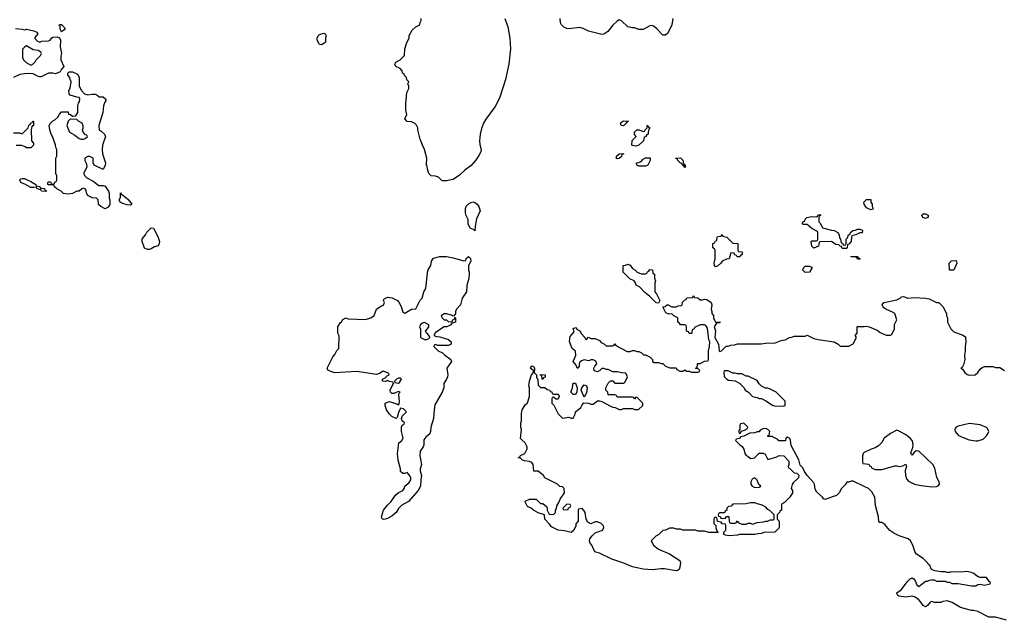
# Model space of a CAD drawing. Header units: inches. Extents: x 2494115 to 2685112, y 774173 to 915163.
# Tile 196 of 215: x 2645407 to 2654411, y 876824 to 882318. Entities that reach past the tile are written whole.
import ezdxf

# ---------------------------------------------------------------- set-up
doc = ezdxf.new("R2010")
doc.units = ezdxf.units.IN
doc.header["$MEASUREMENT"] = 0
for name, color, linetype in [('C6847', 7, 'Continuous'), ('C6848', 7, 'Continuous'), ('C6857', 7, 'Continuous'), ('C6858', 7, 'Continuous')]:
    doc.layers.add(name, color=color, linetype=linetype)

msp = doc.modelspace()

# ---------------------------------------------------------------- linework, layer by layer
at = {"layer": 'C6847', "color": 5, "elevation": 60}
for points in [[(2649517.7, 880000), (2649516, 879950), (2649494.8, 879890), (2649492.5, 879827.5), (2649454.8, 879770), (2649438, 879710), (2649402, 879670), (2649392, 879650), (2649392, 879628), (2649374, 879606), (2649356.4, 879616.4), (2649310, 879628), (2649290, 879628), (2649262, 879610), (2649272, 879590), (2649290, 879572), (2649311.6, 879571.6), (2649330, 879554), (2649362, 879558), (2649367.3, 879572.7), (2649382, 879578), (2649386, 879594), (2649390, 879594), (2649394, 879590), (2649392, 879550), (2649358, 879542), (2649350, 879526), (2649314, 879510), (2649290, 879508.7), (2649210, 879458), (2649194, 879430), (2649219.6, 879419.6), (2649250, 879418), (2649330, 879391.3), (2649354, 879370), (2649352, 879350), (2649330, 879338), (2649230, 879338), (2649210, 879346), (2649198, 879342), (2649194, 879330), (2649234, 879290), (2649274, 879270), (2649291.6, 879251.6), (2649350.7, 879210.7), (2649356, 879190), (2649314.8, 879130), (2649321, 879070), (2649318, 879050), (2649311.3, 879030), (2649284.7, 878990), (2649284.7, 878950), (2649271, 878910), (2649204.5, 878795.5), (2649196, 878750), (2649190.7, 878670.7), (2649167.3, 878590), (2649164, 878550), (2649157.3, 878530), (2649121.6, 878498.4), (2649104.5, 878475.5), (2649102.8, 878430), (2649097.3, 878410), (2649070.8, 878370), (2649066.8, 878330), (2649080.7, 878250), (2649070.8, 878210), (2649070.9, 878190.9), (2649082.8, 878150), (2649075.5, 878110), (2649072.4, 878050), (2649050.5, 878010), (2648962.8, 877910), (2648902.8, 877877.2), (2648872.7, 877847.3), (2648850.3, 877809.7), (2648810, 877777.2), (2648770, 877754), (2648750, 877748.7), (2648730, 877746), (2648718, 877758), (2648715.3, 877770), (2648734, 877830), (2648770, 877876), (2648804, 877910), (2648844, 877970), (2648868.7, 877990), (2648910, 878011.3), (2648924, 878030), (2648930, 878052), (2648970, 878084.7), (2648984, 878110), (2648984, 878130), (2648970, 878155.3), (2648950, 878175.3), (2648930, 878168), (2648910, 878168), (2648890, 878186), (2648888.7, 878210), (2648869.3, 878289.3), (2648862, 878350), (2648873.6, 878446.4), (2648902, 878470), (2648915.3, 878490), (2648898, 878550), (2648898, 878590), (2648906, 878610), (2648922, 878618), (2648926, 878630), (2648906, 878650), (2648898, 878670), (2648906, 878690), (2648946, 878730), (2648918, 878758), (2648890, 878766), (2648870, 878726), (2648859.6, 878680.4), (2648850, 878668.7), (2648808.9, 878688.9), (2648789.1, 878709.1), (2648762, 878750), (2648748, 878790), (2648750, 878811.3), (2648790, 878824.7), (2648862, 878802), (2648870, 878794), (2648876.4, 878803.6), (2648879, 878821), (2648875.3, 878890), (2648878, 878902), (2648886, 878910), (2648870, 878918), (2648830, 878898), (2648810, 878898), (2648798, 878910), (2648795.3, 878930), (2648818, 878982), (2648826, 878990), (2648822, 879002), (2648790, 879008), (2648770, 879018), (2648751.1, 879008.9), (2648726, 879010), (2648726, 879030), (2648755.3, 879044.7), (2648763.1, 879056.9), (2648786, 879070), (2648782, 879082), (2648750, 879098), (2648730, 879102), (2648698, 879082), (2648670, 879073.2), (2648490, 879099.3), (2648290, 879089.2), (2648228, 879110), (2648218, 879130), (2648270, 879234), (2648290, 879254), (2648308.4, 879291.6), (2648326, 879310), (2648327.3, 879427.3), (2648318, 879450), (2648318, 879510), (2648336.4, 879543.6), (2648350, 879554), (2648363.1, 879576.9), (2648388.9, 879591.1), (2648410, 879582), (2648570, 879576), (2648618, 879590), (2648648.9, 879611.1), (2648669.3, 879670.7), (2648710, 879698), (2648733.2, 879706.8), (2648742, 879730), (2648735.3, 879750), (2648738, 879762), (2648770, 879781), (2648813.7, 879773.7), (2648862, 879750), (2648875.3, 879735.3), (2648894.4, 879694.4), (2648910, 879642), (2648930, 879632), (2648989.2, 879670.8), (2649030, 879674), (2649069.1, 879750.9), (2649088.9, 879771.1), (2649102, 879830), (2649122, 879858), (2649136.2, 880000)], [(2650000, 878473.4), (2649996.4, 878476.4), (2649988.4, 878488.4), (2649995.3, 878570), (2649988.7, 878590), (2649988.7, 878630), (2649995.3, 878650), (2649995.3, 878710), (2650000, 878738)], [(2650000, 878295.6), (2649987.3, 878307.3), (2649966, 878310), (2649982, 878318), (2649987.3, 878332.7), (2650000, 878338.3)]]:
    msp.add_lwpolyline(points, dxfattribs=at)
for points in [[(2649110, 879548), (2649090, 879542), (2649072, 879530), (2649064.7, 879510), (2649072.7, 879487.3), (2649074, 879410), (2649110, 879392), (2649130, 879392), (2649150, 879402), (2649158, 879410), (2649156.4, 879416.4), (2649140.4, 879440.4), (2649126, 879450), (2649118, 879470), (2649138, 879490), (2649148, 879510), (2649147.3, 879527.3)], [(2648890, 879038), (2648870, 879038), (2648854, 879030), (2648834, 879010), (2648838, 878998), (2648870, 878992), (2648880.4, 878999.6), (2648898, 879030)]]:
    msp.add_lwpolyline(points, close=True, dxfattribs=at)
at = {"layer": 'C6848', "color": 5, "elevation": 60}
for points in [[(2649844.9, 882330), (2649870, 882251.3), (2649888.7, 882150), (2649895.6, 882050), (2649880.3, 881910), (2649848.9, 881770), (2649797, 881610), (2649777.2, 881562.8), (2649756.2, 881523.8), (2649670, 881409), (2649648.7, 881371.3), (2649630, 881322), (2649618.4, 881270), (2649612.7, 881210), (2649615.5, 881175.5), (2649626.8, 881130), (2649622.8, 881110), (2649604.5, 881075.5), (2649574.8, 881030), (2649536.7, 880983.3), (2649477.3, 880942.7), (2649430, 880897.2), (2649370, 880857.2), (2649310, 880842.7), (2649270, 880845.2), (2649236.2, 880876.2), (2649210, 880886), (2649169, 880889), (2649148.7, 880910), (2649135.3, 880950), (2649134.6, 880974.6), (2649128.7, 880990), (2649129, 881050), (2649109.1, 881129.1), (2649089.3, 881169.3), (2649070, 881226), (2649048.7, 881310), (2649048, 881330), (2649034.6, 881354.6), (2649018, 881370), (2648990, 881384), (2648950, 881385.2), (2648928.7, 881410), (2648948, 881450), (2648938, 881490), (2648938, 881550), (2648948.9, 881651.1), (2648966, 881690), (2648966, 881710), (2648958, 881730), (2648966, 881750), (2648947.3, 881767.3), (2648946, 881790), (2648927.3, 881807.3), (2648922, 881822), (2648907.3, 881827.3), (2648906, 881850), (2648886, 881870), (2648848, 881890), (2648838, 881910), (2648848, 881930), (2648888, 881950), (2648926, 881990), (2648928.7, 882050), (2648948, 882110), (2648968, 882150), (2648970, 882174), (2648996.4, 882223.6), (2649030, 882254), (2649066, 882270), (2649068.4, 882291.6), (2649078, 882310), (2649078, 882330)], [(2645370, 882236), (2645430.8, 882230.8), (2645450, 882224.7), (2645470, 882231), (2645536.8, 882216.8), (2645563.6, 882203.6), (2645574, 882190), (2645546.4, 882153.6), (2645546, 882146), (2645570, 882122), (2645590, 882112), (2645610, 882122), (2645670, 882124.7), (2645686, 882130), (2645698, 882150), (2645710, 882158), (2645750, 882161), (2645771.3, 882151.3), (2645781, 882130), (2645776, 882070), (2645791, 882010), (2645783.6, 881983.6), (2645782, 881950), (2645812, 881890), (2645790, 881866), (2645778, 881842), (2645736, 881824), (2645710, 881829), (2645670, 881829), (2645603.6, 881796.4), (2645590, 881795.3), (2645570, 881802), (2645530, 881824), (2645490, 881825.2), (2645450, 881824), (2645410, 881815.3), (2645350, 881788.7)], [(2645350, 881282), (2645410, 881282), (2645430, 881274), (2645486, 881330), (2645490, 881354), (2645502, 881358), (2645510, 881374), (2645522, 881378), (2645526, 881390), (2645534, 881390), (2645532, 881350), (2645518, 881342), (2645512, 881310), (2645514, 881210), (2645534, 881190), (2645534, 881170), (2645510, 881146), (2645470, 881146), (2645456.4, 881156.4), (2645427.3, 881167.3), (2645374, 881166)], [(2649136.2, 880000), (2649137.2, 880010), (2649142.7, 880030), (2649166, 880070), (2649174, 880110), (2649190, 880136), (2649250, 880151), (2649309.1, 880150.9), (2649370, 880141), (2649470, 880112), (2649486, 880114), (2649490, 880134), (2649511.1, 880151.1), (2649530, 880134), (2649531.3, 880110), (2649511.6, 880068.4), (2649511.3, 880030), (2649518, 880010), (2649517.7, 880000)]]:
    msp.add_lwpolyline(points, dxfattribs=at)
for points in [[(2645790, 882206), (2645778, 882230), (2645778, 882258), (2645768.7, 882268.7), (2645770, 882274), (2645790, 882274), (2645810, 882254), (2645822, 882230)], [(2648170, 882088.7), (2648148, 882090), (2648128, 882130), (2648128, 882150), (2648138, 882170), (2648150, 882182), (2648190, 882196), (2648202, 882190), (2648210.9, 882170.9), (2648204.7, 882150), (2648203.6, 882116.4), (2648202, 882110)], [(2645470, 882078), (2645454, 882070), (2645432.7, 882047.3), (2645431.6, 881971.6), (2645442, 881950), (2645465.4, 881925.4), (2645510, 881902), (2645526, 881910), (2645548.4, 881931.6), (2645558, 881950), (2645598, 881990), (2645606, 882010), (2645602, 882022), (2645576.4, 882036.4), (2645530, 882042)], [(2646030, 881631.3), (2646070, 881638), (2646096.9, 881636.9), (2646114, 881630), (2646132.7, 881612.7), (2646170, 881612), (2646194, 881590), (2646192, 881570), (2646182.8, 881557.2), (2646174, 881530), (2646168, 881470), (2646131.3, 881350), (2646134, 881310), (2646150, 881302), (2646182, 881270), (2646191.3, 881250), (2646164.7, 881170), (2646161, 881130), (2646164.7, 881090), (2646191, 881010), (2646190, 880986), (2646170, 880948), (2646088.4, 880988.4), (2646078, 881010), (2646078, 881050), (2646050, 881068), (2646030, 881068), (2646002, 881050), (2646002, 881030), (2646019.6, 880999.6), (2646022, 880970), (2645992, 880910), (2646002, 880890), (2646022, 880870), (2646079.8, 880839.8), (2646130, 880802), (2646170, 880802), (2646190, 880794), (2646218, 880750), (2646224.7, 880730), (2646225.4, 880685.4), (2646231.3, 880670), (2646231.1, 880628.9), (2646216.9, 880603.1), (2646190, 880588.7), (2646149.1, 880609.1), (2646128.9, 880628.9), (2646126, 880670), (2646110, 880686), (2646070, 880688.7), (2646028.9, 880708.9), (2646018, 880730), (2646016.4, 880756.4), (2646006, 880770), (2645990, 880778), (2645974, 880770), (2645951.6, 880748.4), (2645930, 880748), (2645890, 880728), (2645850, 880722), (2645808.4, 880728.4), (2645786, 880750), (2645746, 880770), (2645726, 880790), (2645722, 880802), (2645710, 880806), (2645670, 880806), (2645666, 880810), (2645666, 880830), (2645670, 880834), (2645690, 880834), (2645698, 880818), (2645710, 880814), (2645722, 880818), (2645727.3, 880832.7), (2645742, 880838), (2645746, 880850), (2645746, 880890), (2645738, 880910), (2645738, 881050), (2645746, 881070), (2645748, 881130), (2645738, 881150), (2645734.6, 881174.6), (2645708.7, 881250), (2645695.3, 881270), (2645682, 881310), (2645678, 881350), (2645688, 881370), (2645708, 881390), (2645730, 881402), (2645754.6, 881425.4), (2645770, 881454), (2645790, 881474), (2645850, 881474), (2645854, 881454), (2645871.6, 881451.6), (2645890, 881434), (2645922, 881438), (2645938, 881470), (2645939, 881530), (2645945.2, 881554.8), (2645955.3, 881570), (2645958, 881590), (2645950, 881606), (2645930, 881608), (2645870, 881628), (2645860.4, 881640.4), (2645858, 881670), (2645868.4, 881691.6), (2645878, 881750), (2645868, 881770), (2645866, 881790), (2645846, 881810), (2645846, 881830), (2645860.4, 881839.6), (2645890, 881842), (2645930, 881822), (2645942, 881810), (2645952, 881790), (2645952, 881710), (2645972, 881670), (2646001, 881641)], [(2645870, 881408), (2645852, 881390), (2645838, 881350), (2645862, 881290), (2645910, 881262), (2645950, 881232), (2645970, 881224.7), (2645990, 881224.7), (2646006, 881230), (2646026, 881250), (2646022, 881262), (2646010, 881266), (2645988.7, 881290), (2645982, 881310), (2645988, 881330), (2645987.3, 881347.3), (2645978, 881370), (2645946, 881390), (2645930, 881406)], [(2645650, 880746), (2645606, 880750), (2645602, 880762), (2645566, 880770), (2645562, 880782), (2645550, 880786), (2645538, 880782), (2645510, 880784), (2645454, 880814), (2645430, 880822), (2645418, 880830), (2645408.4, 880851.6), (2645418, 880862), (2645430, 880864.7), (2645450, 880864.7), (2645470, 880856), (2645510, 880838), (2645554, 880810), (2645558, 880798), (2645591.6, 880791.6), (2645598, 880778), (2645632.7, 880772.7), (2645638, 880758), (2645652.7, 880752.7)], [(2646418, 880622), (2646390, 880624), (2646350, 880635.3), (2646326, 880650), (2646318, 880670), (2646328.4, 880691.6), (2646330, 880734), (2646338, 880718), (2646350, 880714), (2646395.9, 880675.9), (2646432, 880630), (2646430, 880626)], [(2649570, 880388), (2649558, 880398), (2649528, 880410), (2649508.7, 880450), (2649508, 880490), (2649490, 880526), (2649484, 880550), (2649484, 880590), (2649490, 880612), (2649520.2, 880639.8), (2649550, 880651.3), (2649570, 880644.7), (2649592, 880630), (2649604.7, 880610), (2649618, 880570), (2649583.6, 880496.4), (2649572, 880430)], [(2646590, 880215.3), (2646576.4, 880216.4), (2646548.9, 880228.9), (2646528, 880290), (2646528, 880310), (2646538, 880330), (2646558, 880350), (2646570, 880374), (2646610, 880414), (2646632, 880410), (2646670, 880334), (2646684.7, 880290), (2646682, 880270), (2646672, 880250), (2646639.8, 880240.2), (2646610, 880222)]]:
    msp.add_lwpolyline(points, close=True, dxfattribs=at)
at = {"layer": 'C6857', "color": 5, "elevation": 60}
for points in [[(2651197.7, 880000), (2651198, 879998), (2651212, 879990), (2651212.7, 879952.7), (2651222, 879930), (2651214, 879910), (2651214, 879830), (2651231.6, 879811.6), (2651262, 879750), (2651250, 879726), (2651228.9, 879728.9), (2651168, 879790), (2651123.1, 879823.1), (2651078, 879870), (2651046, 879890), (2651036.4, 879916.4), (2651026, 879930), (2650987.3, 879947.3), (2650934.7, 880000)], [(2651076.5, 880000), (2651090, 879994), (2651130, 879994), (2651142, 879998), (2651142.7, 880000)], [(2650000, 878738), (2650002, 878750), (2650030, 878794), (2650050, 878814), (2650068.7, 878870), (2650069, 878950), (2650064, 878970), (2650068.7, 879010), (2650088, 879070), (2650106, 879090), (2650106, 879110), (2650083.1, 879123.1), (2650078, 879130), (2650080.4, 879139.6), (2650090, 879151.3), (2650110, 879142), (2650114.8, 879130), (2650112, 879090), (2650134, 879070), (2650134, 879050), (2650144.7, 879024.7), (2650150, 878974), (2650170, 878954), (2650210, 878954), (2650230, 878934), (2650254, 878930), (2650258, 878918), (2650272.7, 878912.7), (2650278, 878898), (2650290, 878894), (2650330, 878894), (2650334, 878890), (2650342, 878870), (2650330, 878848), (2650310, 878846), (2650290, 878866), (2650278, 878862), (2650274, 878850), (2650274, 878810), (2650291.6, 878791.6), (2650331.6, 878711.6), (2650370, 878674), (2650430, 878682), (2650450, 878674), (2650470, 878674), (2650488, 878710), (2650488.7, 878731.3), (2650538, 878770), (2650550, 878794), (2650567.3, 878812.7), (2650608.4, 878811.6), (2650630, 878802), (2650650, 878802), (2650690, 878831.3), (2650710, 878831.3), (2650730, 878824.7), (2650810, 878782), (2650832.7, 878772.7), (2650851.6, 878771.6), (2650890, 878752), (2650910, 878752), (2650930, 878762), (2651010, 878762), (2651032.7, 878752.7), (2651067.3, 878752.7), (2651106, 878790), (2651106, 878810), (2651050, 878866), (2651038, 878862), (2651030, 878846), (2651022, 878862), (2651010, 878866), (2650870, 878866), (2650862, 878882), (2650850, 878886), (2650787.3, 878887.3), (2650786, 878910), (2650768.4, 878928.4), (2650768, 878950), (2650790, 878994), (2650810, 879014), (2650830, 879014), (2650850, 878994), (2650930, 878994), (2650942, 878998), (2650966, 879050), (2650950, 879086), (2650912.7, 879087.3), (2650870, 879098), (2650830, 879098), (2650790, 879118), (2650770, 879118), (2650750, 879126), (2650730, 879126), (2650714, 879110), (2650690, 879098), (2650670, 879102), (2650662, 879110), (2650658, 879130), (2650666, 879150), (2650686, 879170), (2650674.6, 879194.6), (2650650, 879208), (2650632.7, 879207.3), (2650610, 879198), (2650570, 879208), (2650543.6, 879196.4), (2650530, 879186), (2650522, 879170), (2650522, 879150), (2650511.1, 879128.9), (2650506, 879130), (2650496.4, 879156.4), (2650468.7, 879190), (2650493.2, 879246.8), (2650490, 879286), (2650458, 879310), (2650434.6, 879374.6), (2650441.2, 879418.8), (2650476.4, 879463.6), (2650470, 879494), (2650490, 879502), (2650504.7, 879484.7), (2650531.1, 879471.1), (2650543.6, 879443.6), (2650574, 879410), (2650578, 879398), (2650590, 879394), (2650610, 879414), (2650630, 879402), (2650670, 879402), (2650710, 879382), (2650725.4, 879365.4), (2650754, 879350), (2650770, 879334), (2650830, 879334), (2650842, 879338), (2650850, 879354), (2650858, 879338), (2650963.6, 879283.6), (2650990, 879282), (2651010, 879292), (2651030, 879292), (2651050, 879282), (2651070, 879282), (2651094, 879270), (2651112.7, 879252.7), (2651130, 879252), (2651174, 879230), (2651194, 879210), (2651194, 879190), (2651210, 879182), (2651250, 879182), (2651272.7, 879172.7), (2651290, 879172), (2651314, 879150), (2651352.7, 879132.7), (2651410, 879134), (2651418, 879118), (2651443.6, 879103.6), (2651470, 879102), (2651490, 879114), (2651503.6, 879103.6), (2651530, 879102), (2651550, 879094), (2651610, 879094), (2651622, 879098), (2651626, 879110), (2651610, 879126), (2651590, 879126), (2651586, 879130), (2651602, 879138), (2651606, 879170), (2651610, 879174), (2651630, 879174), (2651670, 879194), (2651702, 879198), (2651706, 879210), (2651706, 879290), (2651715.3, 879330), (2651718, 879370), (2651708, 879390), (2651696.4, 879496.4), (2651682, 879522), (2651670, 879526), (2651630, 879526), (2651578, 879502), (2651574, 879490), (2651558, 879482), (2651554, 879450), (2651550, 879446), (2651530, 879446), (2651522, 879462), (2651506, 879470), (2651506, 879510), (2651502, 879522), (2651490, 879526), (2651450, 879526), (2651442, 879542), (2651426, 879550), (2651426, 879590), (2651388.4, 879608.4), (2651370, 879626), (2651343.1, 879623.1), (2651316.4, 879636.4), (2651287.3, 879692.7), (2651310, 879694), (2651330, 879712), (2651370, 879692), (2651410, 879692), (2651430, 879702), (2651456.4, 879703.6), (2651466, 879710), (2651467.3, 879732.7), (2651487.3, 879752.7), (2651502, 879758), (2651507.3, 879772.7), (2651562, 879778), (2651570, 879794), (2651578, 879778), (2651610, 879774), (2651630, 879754), (2651650, 879754), (2651670, 879762), (2651690, 879758), (2651730, 879731.3), (2651736, 879710), (2651731.3, 879670), (2651738, 879650), (2651738, 879630), (2651750.8, 879610.8), (2651751.3, 879590), (2651762.8, 879562.8), (2651770, 879552), (2651810, 879554), (2651814, 879550), (2651810, 879546), (2651778, 879542), (2651758, 879510), (2651770.7, 879470.7), (2651764.7, 879410), (2651798.8, 879350), (2651804.7, 879290), (2651810, 879282), (2651826, 879290), (2651868.4, 879331.6), (2651887.3, 879332.7), (2651910, 879342), (2651943.6, 879343.6), (2651970, 879352), (2652188.4, 879351.6), (2652250, 879362), (2652310, 879358), (2652370, 879382), (2652406, 879390), (2652448.4, 879411.6), (2652467.3, 879412.7), (2652490, 879422), (2652590, 879422), (2652610, 879432), (2652670, 879402), (2652710, 879391.3), (2652854, 879370), (2652890.9, 879350.9), (2652910, 879332), (2652988.4, 879331.6), (2653030, 879354), (2653056.4, 879403.6), (2653056.4, 879416.4), (2653048, 879430), (2653066, 879450), (2653066, 879510), (2653070, 879512), (2653130, 879511.3), (2653150, 879516), (2653174, 879510), (2653250, 879478), (2653276.9, 879456.9), (2653330, 879432), (2653367.3, 879432.7), (2653382, 879438), (2653408, 879490), (2653408, 879530), (2653427.3, 879572.7), (2653408.7, 879630), (2653390, 879644), (2653328, 879670), (2653310, 879682), (2653302, 879690), (2653295.3, 879710), (2653309.3, 879730.7), (2653430, 879754.8), (2653458, 879770), (2653470, 879782), (2653490, 879784.7), (2653530, 879771), (2653590, 879776), (2653690.6, 879770.6), (2653723.5, 879763.5), (2653790, 879732), (2653811.6, 879731.6), (2653850, 879694), (2653882, 879630), (2653882, 879610), (2653892, 879590), (2653892, 879550), (2653922, 879490), (2653950, 879462), (2654031.6, 879431.6), (2654056, 879416), (2654061, 879370), (2654054.8, 879330), (2654054.4, 879285.6), (2654046, 879250), (2654051.3, 879210), (2654038.8, 879161.2), (2654024.7, 879135.3), (2654014, 879130), (2654030, 879122), (2654050, 879092), (2654071.1, 879071.1), (2654090, 879066), (2654146, 879070), (2654169.1, 879090.9), (2654190, 879122), (2654210, 879138), (2654230, 879144.7), (2654305.4, 879145.4), (2654330, 879138), (2654370, 879138), (2654414, 879110)], [(2654430, 876824), (2654330, 876854), (2654270, 876854), (2654170, 876904), (2654130, 876914), (2654110, 876914), (2654010, 876942), (2653934, 876986), (2653890, 877002), (2653850, 876995.3), (2653830, 876986), (2653772.7, 876987.3), (2653750, 876995.3), (2653734, 876990), (2653710, 876958), (2653690, 876948), (2653670, 876958), (2653648.7, 876990), (2653628.7, 877010), (2653594.8, 877034.8), (2653570, 877045.2), (2653510, 877036), (2653445.6, 877045.6), (2653438, 877050), (2653428, 877068), (2653430, 877074), (2653470, 877104.7), (2653523.1, 877176.9), (2653550, 877202), (2653570, 877214), (2653583.6, 877203.6), (2653599.8, 877179.8), (2653612, 877150), (2653630, 877132), (2653690, 877182), (2653710, 877182), (2653728.4, 877191.6), (2653750, 877194), (2653770, 877194), (2653790, 877182), (2653870, 877182), (2653890, 877172), (2653910, 877172), (2653930, 877162), (2653990, 877162), (2654110, 877138), (2654150, 877138), (2654170, 877151.3), (2654190, 877154), (2654230, 877144.7), (2654282, 877158), (2654286, 877170), (2654276.4, 877176.4), (2654250, 877215.3), (2654190, 877215.3), (2654166, 877226), (2654132.1, 877252.1), (2654110, 877261.2), (2654070, 877269), (2654010, 877264), (2653930, 877268.7), (2653910, 877262), (2653890, 877262), (2653870, 877268.7), (2653830, 877268.7), (2653776.4, 877276.4), (2653746, 877290), (2653730, 877326), (2653716.4, 877336.4), (2653708, 877350), (2653668, 877390), (2653609.1, 877429.1), (2653593.6, 877453.6), (2653574, 877510), (2653553.2, 877550), (2653532.7, 877570), (2653450, 877598), (2653400.1, 877620.1), (2653364.7, 877644.7), (2653319.1, 877699.1), (2653290, 877717.2), (2653270, 877718), (2653264, 877724), (2653262, 877770), (2653234.6, 877874.6), (2653228, 877950), (2653200.2, 878000.2), (2653168.9, 878028.9), (2653130, 878048.7), (2653030, 878098), (2653010, 878098), (2652990, 878088), (2652972.7, 878087.3), (2652956.9, 878063.1), (2652922, 878030), (2652902, 877990), (2652875.3, 877964.7), (2652770, 877928), (2652756.4, 877936.4), (2652748.7, 877950), (2652696.5, 877996.5), (2652682.7, 878022.7), (2652676, 878070), (2652670, 878082), (2652609.2, 878149.2), (2652584.7, 878184.7), (2652570, 878218), (2652544, 878244), (2652532.9, 878292.9), (2652462, 878422), (2652457.2, 878470), (2652450, 878488), (2652430, 878498), (2652414, 878490), (2652410, 878466), (2652350, 878466), (2652339, 878479), (2652298, 878498), (2652290, 878506), (2652250, 878506), (2652250, 878514), (2652262, 878518), (2652268, 878550), (2652250, 878568), (2652230, 878578), (2652203.6, 878576.4), (2652178, 878562), (2652170, 878548), (2652152.7, 878547.3), (2652130, 878538), (2652083.6, 878536.4), (2652030, 878508), (2651998, 878502), (2651991.6, 878488.4), (2651958, 878482), (2651954, 878470), (2651994, 878430), (2652015.3, 878415.3), (2652030.8, 878390.8), (2652038, 878350), (2652050, 878332), (2652065.4, 878325.4), (2652090, 878304.7), (2652126, 878310), (2652170, 878354), (2652207.3, 878352.7), (2652223.6, 878343.6), (2652250, 878294), (2652330, 878318), (2652352.7, 878332.7), (2652394, 878330), (2652439.6, 878279.6), (2652442, 878250), (2652434, 878230), (2652438, 878218), (2652450, 878214), (2652490, 878174), (2652514, 878170), (2652531.6, 878151.6), (2652530, 878126), (2652479.6, 878080.4), (2652470, 878066), (2652462, 878030), (2652474, 878010), (2652474, 877990), (2652451, 877950), (2652399.8, 877900.2), (2652372.7, 877887.3), (2652374, 877830), (2652358, 877822), (2652354, 877810), (2652334, 877790), (2652334, 877750), (2652352, 877730), (2652352, 877670), (2652314, 877630), (2652212.7, 877627.3), (2652190, 877618), (2652156.4, 877616.4), (2652128.9, 877608.9), (2651990, 877608.7), (2651970, 877602), (2651890, 877598), (2651863.1, 877603.1), (2651846, 877610), (2651846, 877630), (2651866, 877650), (2651866, 877690), (2651862, 877702), (2651830, 877706), (2651822, 877722), (2651787.3, 877727.3), (2651782, 877762), (2651770, 877766), (2651758, 877762), (2651754, 877750), (2651754, 877710), (2651774, 877690), (2651774, 877670), (2651782, 877642), (2651794, 877630), (2651790, 877626), (2651710, 877628.7), (2651670, 877638), (2651610, 877638), (2651587.3, 877647.3), (2651470, 877648), (2651450, 877658), (2651410, 877658), (2651390, 877666), (2651350, 877666), (2651311.6, 877648.4), (2651290, 877646), (2651251.1, 877608.9), (2651225.4, 877594.6), (2651182, 877550), (2651204.7, 877510), (2651250, 877476), (2651350, 877430.7), (2651444.7, 877370), (2651451.3, 877350), (2651444.7, 877310), (2651438, 877290), (2651430, 877282), (2651410, 877275.3), (2651305.2, 877294.8), (2651270, 877295.1), (2651195.5, 877284.5), (2651110, 877291.8), (2651010, 877314), (2650922, 877350), (2650822.6, 877382.6), (2650710, 877437.2), (2650668, 877450), (2650639, 877510), (2650624, 877530), (2650619, 877550), (2650622, 877570), (2650642, 877598), (2650670, 877624.7), (2650738, 877650), (2650748, 877670), (2650747.3, 877687.3), (2650726, 877710), (2650690, 877726), (2650670, 877726), (2650630, 877708), (2650603.1, 877723.1), (2650586, 877750), (2650578, 877810), (2650570, 877826), (2650550, 877846), (2650518, 877842), (2650514, 877830), (2650514, 877730), (2650492.7, 877707.3), (2650491.6, 877688.4), (2650474, 877650), (2650450, 877628.7), (2650390, 877644), (2650330, 877649.2), (2650270, 877678), (2650250, 877706), (2650208.4, 877748.4), (2650206, 877790), (2650150, 877808), (2650106, 877830), (2650086, 877850), (2650050, 877866), (2650028.4, 877908.4), (2650030, 877914), (2650070, 877932), (2650131.6, 877931.6), (2650170, 877894), (2650192.7, 877892.7), (2650223.6, 877863.6), (2650232, 877850), (2650232, 877830), (2650250, 877794), (2650287.3, 877792.7), (2650306, 877810), (2650306, 877830), (2650316.4, 877843.6), (2650318, 877870), (2650339, 877901), (2650349.2, 877930.8), (2650388, 877990), (2650386, 878030), (2650370, 878046), (2650347.3, 878047.3), (2650326, 878070), (2650210, 878128), (2650198, 878150), (2650150, 878188), (2650108.7, 878188.7), (2650102, 878250), (2650090, 878268), (2650070, 878278), (2650023.1, 878283.1), (2650006, 878290), (2650000, 878295.6)], [(2650000, 878338.3), (2650026, 878350), (2650048.4, 878391.6), (2650048.7, 878410), (2650030, 878448), (2650000, 878473.4)]]:
    msp.add_lwpolyline(points, dxfattribs=at)
for points in [[(2651887.3, 879107.3), (2651850, 879106), (2651846.8, 879093.2), (2651850, 879054), (2651874, 879030), (2651890, 879022), (2651950, 879014), (2651991.3, 878991.3), (2652031.1, 878951.1), (2652042, 878930), (2652071.1, 878911.1), (2652110, 878872), (2652150, 878862), (2652170, 878852), (2652191.6, 878851.6), (2652230, 878832), (2652290, 878792), (2652310, 878784.7), (2652390, 878782), (2652406, 878790), (2652406, 878830), (2652326, 878910), (2652270, 878938), (2652247.3, 878947.3), (2652228.4, 878948.4), (2652190, 878966), (2652170, 878986), (2652150, 879018), (2652070, 879058), (2652050, 879058), (2652010, 879078), (2651970, 879078), (2651950, 879086), (2651930, 879086)], [(2650190, 879026), (2650186, 879030), (2650182, 879062), (2650167.3, 879067.3), (2650168.4, 879071.6), (2650214, 879070), (2650212.7, 879047.3), (2650198, 879042)], [(2650490, 878888.7), (2650469.3, 878889.3), (2650448.7, 878910), (2650462, 878950), (2650470, 878994), (2650490, 878994), (2650504.7, 878950), (2650501, 878910)], [(2650570, 878866), (2650542, 878930), (2650548, 878950), (2650570, 878978), (2650592, 878970), (2650598, 878950), (2650590, 878906)], [(2652030, 878626), (2651998, 878622), (2651994, 878610), (2651994, 878566), (2651990, 878566), (2651982, 878550), (2651990, 878534), (2652002, 878538), (2652006, 878554), (2652036.4, 878563.6), (2652062, 878578), (2652066, 878590)], [(2654094.4, 878625.6), (2653990, 878599), (2653972, 878590), (2653962, 878578), (2653958, 878570), (2653961, 878550), (2653990, 878518.8), (2654020.9, 878500.9), (2654090, 878473.4), (2654150, 878464.9), (2654170, 878466.8), (2654218, 878482), (2654250, 878512), (2654262, 878530), (2654268.7, 878550), (2654258, 878578), (2654248.9, 878588.9), (2654190, 878612.7)], [(2653430, 878562), (2653370, 878534), (2653312, 878490), (2653292, 878450), (2653259.8, 878420.2), (2653230, 878402), (2653194, 878390), (2653130, 878358), (2653122, 878350), (2653114, 878330), (2653114, 878270), (2653118, 878258), (2653172.7, 878252.7), (2653178, 878238), (2653194, 878230), (2653198, 878218), (2653230, 878202), (2653290, 878204.7), (2653410, 878238), (2653430, 878238), (2653450, 878231), (2653484, 878236), (2653510.9, 878250.9), (2653516, 878230), (2653504.5, 878195.5), (2653507.1, 878147.1), (2653516.8, 878116.8), (2653535.9, 878095.9), (2653590, 878070.6), (2653650, 878057.1), (2653750, 878046.4), (2653790, 878048.4), (2653805.1, 878054.9), (2653818, 878070), (2653814.5, 878090), (2653794.5, 878130), (2653777, 878217), (2653757.2, 878250), (2653630, 878372.7), (2653604.5, 878375.5), (2653583.5, 878356.5), (2653570, 878335.3), (2653561.2, 878341.2), (2653556.4, 878356.4), (2653574.8, 878405.2), (2653577, 878430), (2653575.1, 878450), (2653567.6, 878467.6), (2653550, 878489.2), (2653510, 878521.2), (2653450, 878555.3)], [(2652130, 878126), (2652105.4, 878114.6), (2652092, 878090), (2652092, 878070), (2652104.7, 878050), (2652130, 878038), (2652170, 878042), (2652186, 878050), (2652167.3, 878067.3), (2652150, 878106)], [(2650410, 877886), (2650374, 877850), (2650378, 877838), (2650410, 877834), (2650422, 877838), (2650427.3, 877852.7), (2650442, 877858), (2650446, 877870), (2650442, 877882)], [(2652130, 877898), (2652090, 877898), (2652050, 877888.7), (2651930, 877886), (2651912.7, 877867.3), (2651890, 877866), (2651874, 877850), (2651874, 877830), (2651858, 877822), (2651852.7, 877807.3), (2651810, 877806), (2651798, 877802), (2651794, 877790), (2651798, 877778), (2651812.7, 877772.7), (2651818, 877758), (2651830, 877754), (2651862, 877758), (2651870, 877774), (2651892.7, 877772.7), (2651894, 877730), (2651898, 877718), (2651910, 877714), (2651950, 877714), (2651962, 877718), (2651970, 877734), (2651978, 877718), (2652010, 877702), (2652050, 877702), (2652068.7, 877711.3), (2652091.1, 877711.1), (2652110, 877702), (2652150, 877718), (2652210, 877724.7), (2652230, 877732), (2652250, 877732), (2652270, 877742), (2652296.4, 877743.6), (2652306, 877750), (2652306, 877790), (2652268.4, 877828.4), (2652250, 877838), (2652230, 877858), (2652196.4, 877876.4), (2652167.3, 877887.3), (2652150, 877888)]]:
    msp.add_lwpolyline(points, close=True, dxfattribs=at)
at = {"layer": 'C6858', "color": 5, "elevation": 60}
for points in [[(2651380.7, 882330), (2651370.4, 882270), (2651353.7, 882230), (2651330, 882192.3), (2651310, 882177), (2651290, 882176), (2651234.8, 882234.8), (2651210, 882255.3), (2651190, 882264), (2651170, 882261.2), (2651110, 882229), (2651070, 882228.7), (2651030, 882242), (2651010, 882242), (2650970, 882254), (2650910, 882308.7), (2650890, 882315.3), (2650870, 882304), (2650830, 882269), (2650786, 882210), (2650750, 882186), (2650730, 882183.7), (2650610, 882214), (2650558.6, 882238.6), (2650530, 882245.2), (2650430, 882233.2), (2650410, 882236), (2650384, 882250), (2650362.7, 882270), (2650352.7, 882290), (2650348.9, 882328.9)], [(2650934.7, 880000), (2650927.3, 880007.3), (2650926, 880070), (2650947.3, 880072.7), (2650970, 880082), (2650991.1, 880071.1), (2651010, 880042), (2651034, 880030), (2651054, 880010), (2651076.5, 880000)], [(2651142.7, 880000), (2651147.3, 880012.7), (2651162, 880018), (2651170, 880034), (2651194, 880030), (2651197.7, 880000)]]:
    msp.add_lwpolyline(points, dxfattribs=at)
for points in [[(2650930, 881348), (2650908, 881350), (2650902, 881370), (2650910, 881382), (2650930, 881392), (2650974, 881390), (2650958, 881382), (2650954, 881370)], [(2651042, 881162), (2651010, 881166), (2651006, 881170), (2651008.4, 881211.6), (2651046, 881250), (2651028.4, 881268.4), (2651028, 881290), (2651050, 881311.3), (2651071.1, 881311.1), (2651110, 881294), (2651122, 881298), (2651126, 881310), (2651146, 881330), (2651146, 881350), (2651151.6, 881351.6), (2651158, 881338), (2651171.3, 881330), (2651162, 881318), (2651154, 881290), (2651154, 881270), (2651138, 881262), (2651130, 881246), (2651118, 881242), (2651112, 881210), (2651070, 881168.7)], [(2650866, 881046), (2650866, 881070), (2650890, 881092), (2650930, 881094), (2650930, 881088), (2650914, 881086), (2650910, 881066), (2650890, 881048)], [(2651070, 880978), (2651050, 880988), (2651048, 881010), (2651070, 881012), (2651090, 881022), (2651110, 881042), (2651130, 881054), (2651174, 881054), (2651174, 881030), (2651150, 880986), (2651130, 880978)], [(2651490, 880966), (2651482, 880982), (2651467.3, 880987.3), (2651462, 881002), (2651450, 881006), (2651426, 881030), (2651422, 881042), (2651410, 881046), (2651407.3, 881052.7), (2651450, 881054), (2651470, 881034), (2651478, 880998), (2651491.6, 880991.6), (2651494, 880970)], [(2653190, 880578), (2653150, 880598), (2653144.7, 880604.7), (2653128.7, 880630), (2653126, 880650), (2653150, 880674), (2653190, 880674), (2653192, 880650), (2653202, 880630), (2653202, 880610), (2653211.6, 880591.6), (2653210, 880586)], [(2652950, 880254), (2652962, 880258), (2652966, 880270), (2652966, 880310), (2652976.4, 880323.6), (2652986, 880350), (2653002, 880358), (2653006, 880370), (2653026, 880390), (2653050, 880392), (2653070, 880402), (2653090, 880402), (2653110, 880394), (2653114, 880390), (2653110, 880368.7), (2653090, 880368), (2653054, 880350), (2653018, 880342), (2653012.7, 880327.3), (2653012, 880290), (2652990, 880266), (2652978, 880262), (2652974, 880230), (2652970, 880226), (2652930, 880226), (2652922, 880242), (2652910, 880246), (2652898, 880258), (2652870, 880262), (2652830, 880288), (2652730, 880286), (2652718, 880282), (2652712.7, 880247.3), (2652668.4, 880228.4), (2652650, 880246), (2652646, 880290), (2652650, 880294), (2652690, 880294), (2652702, 880298), (2652706, 880310), (2652706, 880370), (2652702, 880382), (2652650, 880408), (2652610, 880446), (2652570, 880446), (2652566, 880450), (2652568, 880470), (2652586, 880474), (2652590, 880494), (2652606, 880510), (2652650, 880518), (2652690, 880514), (2652702, 880518), (2652710, 880534), (2652732.7, 880532.7), (2652730, 880526), (2652718, 880522), (2652714, 880510), (2652714, 880470), (2652730, 880454), (2652750, 880414), (2652830, 880391.3), (2652854, 880390), (2652890, 880372), (2652902, 880350), (2652903.6, 880323.6), (2652914, 880310), (2652918, 880278), (2652932.7, 880272.7), (2652938, 880258)], [(2653690, 880498), (2653666, 880510), (2653658, 880530), (2653670, 880542), (2653690, 880542), (2653714, 880530), (2653714, 880510), (2653710, 880508)], [(2651968, 880148), (2651962, 880162), (2651947.3, 880167.3), (2651942, 880182), (2651910, 880186), (2651894, 880130), (2651870, 880128), (2651831.1, 880108.9), (2651818, 880090), (2651790, 880064), (2651770, 880058), (2651762, 880070), (2651759, 880090), (2651768, 880130), (2651766, 880210), (2651762, 880222), (2651746, 880230), (2651746, 880270), (2651762, 880278), (2651770, 880294), (2651782, 880298), (2651786, 880330), (2651790, 880334), (2651822, 880338), (2651830, 880352), (2651838, 880338), (2651874, 880330), (2651930, 880274), (2651974, 880270), (2651974, 880210), (2651978, 880198), (2652010, 880194), (2652014, 880190), (2652014, 880170), (2651998, 880162), (2651990, 880148)], [(2653090, 880128), (2653068.4, 880128.4), (2653062, 880142), (2653050, 880146), (2653012.7, 880147.3), (2653008, 880152), (2653071.6, 880151.6), (2653078, 880138), (2653092.7, 880132.7)], [(2653910, 880026), (2653908, 880090), (2653928.4, 880111.6), (2653970, 880114), (2653978, 880090), (2653950, 880028)], [(2652590, 880006), (2652570, 880026), (2652568, 880030), (2652578, 880050), (2652590, 880062), (2652630, 880062), (2652650, 880054), (2652650, 880046), (2652630, 880008)]]:
    msp.add_lwpolyline(points, close=True, dxfattribs=at)

doc.saveas('drawing.dxf')
